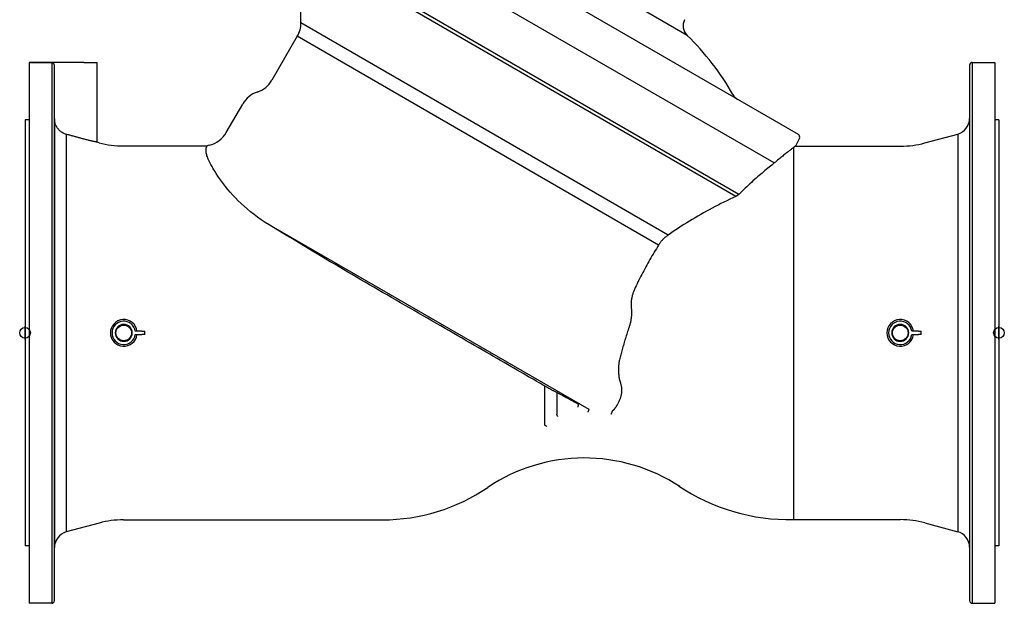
# Model space of a CAD drawing. Header units: millimetres. Extents: x 1993 to 7565, y 908 to 2792.
# Tile 1 of 24: x 1993 to 2731, y 1329 to 1766. Entities that reach past the tile are written whole.
import ezdxf

# ---------------------------------------------------------------- set-up
doc = ezdxf.new("R2010")
doc.units = ezdxf.units.MM
doc.layers.add('DETAIL', color=2, linetype='Continuous')
doc.layers.add('ORIGIN', color=6, linetype='Continuous')

msp = doc.modelspace()

# ---------------------------------------------------------------- linework, layer by layer
at = {"layer": 'DETAIL'}
for p, q in [((2576.34, 1679.93), (2237.45, 1875.59)), ((2558.26, 1658.62), (2220.81, 1853.45)), ((2492.97, 1754.2), (2343.45, 1840.52)), ((2531.63, 1635.12), (2203.98, 1824.3)), ((2529.36, 1633.55), (2203.31, 1821.8)), ((2203.31, 1763.49), (2203.31, 1821.8)), ((2478.62, 1604.54), (2203.31, 1763.49)), ((2200.63, 1753.49), (2181.69, 1720.7)), ((2471.54, 1597.08), (2200.63, 1753.49)), ((1999.64, 1733.88), (1999.64, 1328.88)), ((2000.72, 1733.88), (1999.64, 1733.88)), ((2040.72, 1733.88), (2000.72, 1733.88)), ((2000.72, 1733.63), (2000.72, 1733.88)), ((2016.64, 1733.63), (2000.72, 1733.63)), ((2016.64, 1733.63), (2016.64, 1328.88)), ((2018.64, 1330.85), (2018.64, 1731.65)), ((2040.72, 1733.88), (2050.72, 1733.88)), ((2050.72, 1674.19), (2050.72, 1733.88)), ((2704.64, 1731.91), (2704.64, 1330.85)), ((2706.64, 1733.88), (2706.65, 1328.88)), ((2706.64, 1733.88), (2723.64, 1733.88)), ((2723.64, 1733.88), (2723.64, 1328.88)), ((2147.44, 1681.38), (2159.8, 1702.78)), ((1996.64, 1690.88), (1996.64, 1371.88)), ((1999.64, 1690.88), (1996.64, 1690.88)), ((2018.64, 1691.68), (2018.64, 1370.77)), ((2723.64, 1690.88), (2723.64, 1371.88)), ((2726.64, 1690.88), (2723.64, 1690.88)), ((2726.64, 1690.88), (2726.64, 1371.88)), ((2027.54, 1680.06), (2027.54, 1382.36)), ((2577.12, 1677.29), (2574.04, 1671.23)), ((2670.99, 1673.62), (2695.75, 1680.25)), ((2695.75, 1680.25), (2695.75, 1382.51)), ((2052.3, 1673.76), (2050.72, 1674.19)), ((2070.41, 1671.38), (2133.16, 1671.38)), ((2572.64, 1670.16), (2572.64, 1391.53)), ((2574.04, 1671.23), (2652.88, 1671.23)), ((2419.47, 1473.9), (2176.53, 1614.16)), ((2084.27, 1532.63), (2079.31, 1532.63)), ((2079.31, 1530.13), (2084.27, 1530.13)), ((2084.27, 1532.63), (2086.37, 1532.63)), ((2086.37, 1530.13), (2084.27, 1530.13)), ((2086.37, 1530.13), (2086.37, 1532.63)), ((2666.27, 1532.63), (2661.31, 1532.63)), ((2661.31, 1530.13), (2666.27, 1530.13)), ((2666.27, 1532.63), (2668.37, 1532.63)), ((2668.37, 1530.13), (2666.27, 1530.13)), ((2668.37, 1530.13), (2668.37, 1532.63)), ((2386.03, 1491.66), (2386.03, 1462.25)), ((2395.16, 1486.65), (2395.16, 1470.59)), ((2052.3, 1388.99), (2027.54, 1382.36)), ((2070.41, 1391.38), (2264.64, 1391.38)), ((2572.64, 1391.53), (2652.88, 1391.53)), ((2670.99, 1389.14), (2695.75, 1382.51)), ((1999.64, 1371.88), (1996.64, 1371.88)), ((2726.64, 1371.88), (2723.64, 1371.88)), ((2016.64, 1328.88), (1999.64, 1328.88)), ((2706.65, 1328.88), (2723.64, 1328.88))]:
    msp.add_line(p, q, dxfattribs=at)
at = {"layer": 'DETAIL', "flags": 128}
for points in [[(2018.64, 1731.65), (2018.64, 1731.78), (2018.63, 1731.91), (2018.6, 1732.04), (2018.57, 1732.17), (2018.54, 1732.3), (2018.49, 1732.42), (2018.44, 1732.53), (2018.37, 1732.65), (2018.3, 1732.76), (2018.23, 1732.87), (2018.14, 1732.97), (2018.06, 1733.06), (2017.96, 1733.15), (2017.86, 1733.23), (2017.75, 1733.31), (2017.64, 1733.38), (2017.52, 1733.44), (2017.41, 1733.49), (2017.29, 1733.53), (2017.16, 1733.57), (2017.03, 1733.6), (2016.9, 1733.62), (2016.77, 1733.63), (2016.64, 1733.63)], [(2027.54, 1680.06), (2026.92, 1680.26), (2026.33, 1680.48), (2025.75, 1680.74), (2025.17, 1681.03), (2024.6, 1681.36), (2024.03, 1681.72), (2023.49, 1682.11), (2022.98, 1682.53), (2022.5, 1682.96), (2022.06, 1683.4), (2021.63, 1683.87), (2021.22, 1684.38), (2020.82, 1684.92), (2020.46, 1685.49), (2020.13, 1686.06), (2019.83, 1686.64), (2019.58, 1687.22), (2019.35, 1687.8), (2019.15, 1688.42), (2018.98, 1689.07), (2018.84, 1689.72), (2018.74, 1690.38), (2018.67, 1691.04), (2018.64, 1691.68)], [(2040.72, 1676.52), (2040.18, 1676.67), (2039.63, 1676.81), (2039.09, 1676.96), (2038.55, 1677.1), (2038, 1677.25), (2037.45, 1677.4), (2036.91, 1677.54), (2036.36, 1677.69), (2035.81, 1677.84), (2035.27, 1677.99), (2034.72, 1678.13), (2034.17, 1678.28), (2033.62, 1678.43), (2033.07, 1678.58), (2032.52, 1678.72), (2031.97, 1678.87), (2031.42, 1679.02), (2030.86, 1679.17), (2030.31, 1679.32), (2029.76, 1679.47), (2029.2, 1679.61), (2028.65, 1679.76), (2028.09, 1679.91), (2027.54, 1680.06)], [(2050.72, 1674.19), (2050.7, 1674.19), (2050.63, 1674.2), (2050.53, 1674.22), (2050.37, 1674.25), (2050.18, 1674.29), (2049.94, 1674.34), (2049.66, 1674.4), (2049.33, 1674.47), (2048.98, 1674.54), (2048.59, 1674.62), (2048.18, 1674.71), (2047.74, 1674.81), (2047.27, 1674.91), (2046.77, 1675.02), (2046.23, 1675.15), (2045.67, 1675.28), (2045.09, 1675.41), (2044.48, 1675.56), (2043.86, 1675.71), (2043.24, 1675.87), (2042.6, 1676.03), (2041.97, 1676.19), (2041.34, 1676.36), (2040.72, 1676.52)], [(2134.41, 1660.56), (2134, 1661.43), (2133.64, 1662.29), (2133.31, 1663.13), (2133.03, 1663.95), (2132.8, 1664.73), (2132.62, 1665.47), (2132.48, 1666.15), (2132.38, 1666.78), (2132.32, 1667.37), (2132.29, 1667.92), (2132.29, 1668.42), (2132.31, 1668.87), (2132.36, 1669.29), (2132.43, 1669.66), (2132.51, 1669.99), (2132.6, 1670.29), (2132.69, 1670.54), (2132.79, 1670.76), (2132.89, 1670.95), (2132.97, 1671.1), (2133.05, 1671.22), (2133.11, 1671.31), (2133.15, 1671.36), (2133.16, 1671.38)], [(2572.64, 1670.16), (2572.34, 1669.93), (2572.01, 1669.68), (2571.64, 1669.4), (2571.25, 1669.1), (2570.84, 1668.78), (2570.39, 1668.44), (2569.92, 1668.07), (2569.42, 1667.68), (2568.9, 1667.27), (2568.35, 1666.84), (2567.77, 1666.39), (2567.17, 1665.92), (2566.54, 1665.42), (2565.9, 1664.9), (2565.22, 1664.36), (2564.53, 1663.8), (2563.81, 1663.22), (2563.08, 1662.63), (2562.32, 1662.01), (2561.54, 1661.37), (2560.75, 1660.71), (2559.94, 1660.03), (2559.11, 1659.33), (2558.26, 1658.62)], [(2574.04, 1671.23), (2574.04, 1671.23), (2574.03, 1671.23), (2574.02, 1671.22), (2574, 1671.2), (2573.98, 1671.19), (2573.95, 1671.17), (2573.92, 1671.15), (2573.89, 1671.12), (2573.85, 1671.09), (2573.8, 1671.05), (2573.75, 1671.01), (2573.7, 1670.97), (2573.64, 1670.93), (2573.57, 1670.88), (2573.5, 1670.82), (2573.43, 1670.76), (2573.35, 1670.7), (2573.26, 1670.64), (2573.17, 1670.57), (2573.08, 1670.49), (2572.98, 1670.42), (2572.87, 1670.33), (2572.76, 1670.25), (2572.64, 1670.16)], [(2176.53, 1614.16), (2173.72, 1616.06), (2170.98, 1618.02), (2168.32, 1620.02), (2165.75, 1622.06), (2163.28, 1624.12), (2160.91, 1626.2), (2158.64, 1628.29), (2156.46, 1630.39), (2154.38, 1632.5), (2152.4, 1634.6), (2150.5, 1636.71), (2148.7, 1638.8), (2146.99, 1640.88), (2145.38, 1642.95), (2143.87, 1644.96), (2142.46, 1646.93), (2141.15, 1648.85), (2139.93, 1650.72), (2138.8, 1652.52), (2137.77, 1654.27), (2136.81, 1655.94), (2135.94, 1657.55), (2135.14, 1659.09), (2134.41, 1660.56)], [(2558.26, 1658.62), (2557.3, 1657.86), (2556.33, 1657.07), (2555.33, 1656.27), (2554.32, 1655.45), (2553.29, 1654.61), (2552.25, 1653.75), (2551.19, 1652.87), (2550.11, 1651.97), (2549.03, 1651.05), (2547.93, 1650.11), (2546.82, 1649.16), (2545.7, 1648.18), (2544.57, 1647.19), (2543.43, 1646.18), (2542.28, 1645.15), (2541.12, 1644.11), (2539.96, 1643.04), (2538.79, 1641.96), (2537.61, 1640.87), (2536.42, 1639.75), (2535.23, 1638.62), (2534.04, 1637.47), (2532.84, 1636.31), (2531.63, 1635.12)], [(2529.36, 1633.55), (2527.13, 1632.51), (2524.91, 1631.45), (2522.69, 1630.38), (2520.48, 1629.29), (2518.27, 1628.18), (2516.07, 1627.06), (2513.88, 1625.93), (2511.69, 1624.78), (2509.52, 1623.61), (2507.35, 1622.43), (2505.2, 1621.23), (2503.06, 1620.02), (2500.93, 1618.8), (2498.82, 1617.56), (2496.72, 1616.31), (2494.64, 1615.05), (2492.57, 1613.77), (2490.52, 1612.49), (2488.49, 1611.19), (2486.48, 1609.88), (2484.48, 1608.56), (2482.51, 1607.23), (2480.56, 1605.89), (2478.62, 1604.54)], [(2531.63, 1635.12), (2531.55, 1635.05), (2531.47, 1634.97), (2531.39, 1634.9), (2531.31, 1634.83), (2531.23, 1634.76), (2531.14, 1634.68), (2531.05, 1634.61), (2530.96, 1634.54), (2530.87, 1634.47), (2530.78, 1634.4), (2530.69, 1634.34), (2530.59, 1634.27), (2530.5, 1634.2), (2530.4, 1634.14), (2530.3, 1634.07), (2530.2, 1634.01), (2530.1, 1633.95), (2530, 1633.89), (2529.89, 1633.83), (2529.79, 1633.77), (2529.68, 1633.71), (2529.57, 1633.66), (2529.47, 1633.6), (2529.36, 1633.55)], [(2264.64, 1561.74), (2261.35, 1563.64), (2258.09, 1565.53), (2254.86, 1567.41), (2251.63, 1569.29), (2248.39, 1571.18), (2245.14, 1573.09), (2241.87, 1575), (2238.6, 1576.93), (2235.32, 1578.86), (2232.03, 1580.8), (2228.73, 1582.75), (2225.43, 1584.71), (2222.13, 1586.67), (2218.83, 1588.64), (2215.53, 1590.61), (2212.23, 1592.58), (2208.93, 1594.56), (2205.65, 1596.53), (2202.36, 1598.51), (2199.09, 1600.48), (2195.83, 1602.45), (2192.57, 1604.42), (2189.33, 1606.38), (2186.11, 1608.33), (2182.9, 1610.28), (2179.71, 1612.23), (2176.53, 1614.16)], [(2478.62, 1604.54), (2478.28, 1604.32), (2477.93, 1604.09), (2477.59, 1603.85), (2477.25, 1603.61), (2476.92, 1603.35), (2476.58, 1603.08), (2476.25, 1602.81), (2475.93, 1602.52), (2475.61, 1602.23), (2475.29, 1601.93), (2474.98, 1601.62), (2474.68, 1601.31), (2474.38, 1600.99), (2474.09, 1600.66), (2473.8, 1600.33), (2473.52, 1599.99), (2473.25, 1599.64), (2472.98, 1599.29), (2472.72, 1598.93), (2472.47, 1598.57), (2472.23, 1598.2), (2471.99, 1597.83), (2471.76, 1597.46), (2471.54, 1597.08)], [(2471.54, 1597.08), (2470.69, 1595.75), (2469.85, 1594.41), (2469.01, 1593.06), (2468.18, 1591.71), (2467.36, 1590.36), (2466.55, 1589), (2465.75, 1587.63), (2464.95, 1586.26), (2464.16, 1584.88), (2463.38, 1583.5), (2462.61, 1582.12), (2461.84, 1580.73), (2461.09, 1579.33), (2460.34, 1577.94), (2459.61, 1576.54), (2458.88, 1575.14), (2458.16, 1573.73), (2457.45, 1572.32), (2456.75, 1570.91), (2456.05, 1569.5), (2455.37, 1568.09), (2454.7, 1566.67), (2454.03, 1565.26), (2453.38, 1563.84)], [(2386.03, 1491.66), (2384.57, 1492.5), (2383.03, 1493.39), (2381.4, 1494.33), (2379.68, 1495.32), (2377.89, 1496.36), (2376.01, 1497.44), (2374.06, 1498.57), (2372.02, 1499.75), (2369.91, 1500.97), (2367.72, 1502.23), (2365.46, 1503.53), (2363.13, 1504.88), (2360.74, 1506.26), (2358.27, 1507.69), (2355.74, 1509.15), (2353.14, 1510.65), (2350.49, 1512.18), (2347.77, 1513.75), (2345, 1515.35), (2342.18, 1516.97), (2339.31, 1518.63), (2336.39, 1520.32), (2333.43, 1522.03), (2330.42, 1523.77), (2327.37, 1525.53), (2324.27, 1527.31), (2321.14, 1529.12), (2317.97, 1530.95), (2314.77, 1532.8), (2311.53, 1534.67), (2308.27, 1536.56), (2304.98, 1538.46), (2301.67, 1540.37), (2298.34, 1542.28), (2295.01, 1544.21), (2291.65, 1546.15), (2288.29, 1548.09), (2284.92, 1550.03), (2281.55, 1551.98), (2278.17, 1553.93), (2274.78, 1555.89), (2271.4, 1557.84), (2268.02, 1559.79), (2264.64, 1561.74)], [(2453.38, 1563.84), (2453.14, 1563.29), (2452.9, 1562.74), (2452.68, 1562.18), (2452.48, 1561.61), (2452.28, 1561.04), (2452.09, 1560.47), (2451.92, 1559.89), (2451.76, 1559.31), (2451.62, 1558.72), (2451.48, 1558.13), (2451.36, 1557.54), (2451.25, 1556.94), (2451.16, 1556.34), (2451.08, 1555.75), (2451.01, 1555.15), (2450.95, 1554.56), (2450.92, 1553.97), (2450.89, 1553.38), (2450.88, 1552.79), (2450.88, 1552.21), (2450.9, 1551.63), (2450.93, 1551.06), (2450.97, 1550.49), (2451.03, 1549.92)], [(2451.03, 1549.92), (2451.09, 1549.35), (2451.14, 1548.76), (2451.18, 1548.17), (2451.2, 1547.57), (2451.22, 1546.97), (2451.22, 1546.36), (2451.21, 1545.75), (2451.19, 1545.13), (2451.15, 1544.52), (2451.11, 1543.9), (2451.05, 1543.29), (2450.98, 1542.67), (2450.9, 1542.06), (2450.81, 1541.45), (2450.71, 1540.84), (2450.59, 1540.23), (2450.47, 1539.63), (2450.34, 1539.04), (2450.2, 1538.45), (2450.05, 1537.86), (2449.89, 1537.29), (2449.72, 1536.72), (2449.54, 1536.16), (2449.36, 1535.61)], [(2070.69, 1537.73), (2070.69, 1537.72), (2070.69, 1537.72), (2070.68, 1537.71), (2070.68, 1537.71), (2070.68, 1537.7), (2070.68, 1537.7), (2070.67, 1537.69), (2070.67, 1537.69), (2070.66, 1537.68), (2070.65, 1537.68), (2070.65, 1537.68), (2070.64, 1537.68), (2070.63, 1537.68), (2070.62, 1537.68), (2070.62, 1537.68), (2070.61, 1537.69), (2070.6, 1537.69), (2070.6, 1537.7), (2070.6, 1537.7), (2070.59, 1537.71), (2070.59, 1537.71), (2070.59, 1537.72), (2070.59, 1537.72), (2070.59, 1537.73)], [(2449.36, 1535.61), (2449, 1534.55), (2448.64, 1533.49), (2448.29, 1532.43), (2447.95, 1531.38), (2447.61, 1530.33), (2447.28, 1529.28), (2446.95, 1528.23), (2446.63, 1527.19), (2446.32, 1526.15), (2446.01, 1525.12), (2445.7, 1524.09), (2445.4, 1523.07), (2445.11, 1522.05), (2444.82, 1521.03), (2444.54, 1520.02), (2444.26, 1519.02), (2443.99, 1518.02), (2443.72, 1517.02), (2443.46, 1516.03), (2443.21, 1515.05), (2442.96, 1514.07), (2442.71, 1513.1), (2442.47, 1512.14), (2442.24, 1511.18)], [(2652.69, 1537.73), (2652.69, 1537.72), (2652.69, 1537.72), (2652.68, 1537.71), (2652.68, 1537.71), (2652.68, 1537.7), (2652.68, 1537.7), (2652.67, 1537.69), (2652.67, 1537.69), (2652.66, 1537.68), (2652.65, 1537.68), (2652.65, 1537.68), (2652.64, 1537.68), (2652.63, 1537.68), (2652.62, 1537.68), (2652.62, 1537.68), (2652.61, 1537.69), (2652.6, 1537.69), (2652.6, 1537.7), (2652.6, 1537.7), (2652.59, 1537.71), (2652.59, 1537.71), (2652.59, 1537.72), (2652.59, 1537.72), (2652.59, 1537.73)], [(2442.24, 1511.18), (2442.08, 1510.51), (2441.94, 1509.83), (2441.82, 1509.15), (2441.71, 1508.46), (2441.61, 1507.77), (2441.53, 1507.07), (2441.47, 1506.37), (2441.42, 1505.67), (2441.39, 1504.97), (2441.37, 1504.27), (2441.37, 1503.56), (2441.38, 1502.85), (2441.41, 1502.14), (2441.45, 1501.42), (2441.52, 1500.69), (2441.6, 1499.96), (2441.69, 1499.23), (2441.81, 1498.49), (2441.94, 1497.75), (2442.09, 1497.02), (2442.26, 1496.28), (2442.45, 1495.54), (2442.66, 1494.81), (2442.88, 1494.08)], [(2395.16, 1486.65), (2394.7, 1486.9), (2394.24, 1487.14), (2393.79, 1487.38), (2393.35, 1487.62), (2392.9, 1487.86), (2392.47, 1488.09), (2392.04, 1488.32), (2391.62, 1488.55), (2391.2, 1488.78), (2390.79, 1489), (2390.39, 1489.22), (2390, 1489.43), (2389.62, 1489.64), (2389.24, 1489.85), (2388.88, 1490.05), (2388.52, 1490.25), (2388.18, 1490.44), (2387.84, 1490.63), (2387.52, 1490.81), (2387.2, 1490.99), (2386.89, 1491.17), (2386.59, 1491.34), (2386.3, 1491.5), (2386.03, 1491.66)], [(2442.88, 1494.08), (2443.05, 1493.54), (2443.2, 1493), (2443.33, 1492.46), (2443.44, 1491.92), (2443.53, 1491.39), (2443.6, 1490.86), (2443.66, 1490.35), (2443.71, 1489.85), (2443.74, 1489.36), (2443.76, 1488.88), (2443.77, 1488.39), (2443.76, 1487.91), (2443.74, 1487.43), (2443.72, 1486.95), (2443.68, 1486.48), (2443.62, 1486.01), (2443.56, 1485.54), (2443.48, 1485.08), (2443.4, 1484.63), (2443.3, 1484.19), (2443.19, 1483.75), (2443.07, 1483.33), (2442.94, 1482.91), (2442.8, 1482.51)], [(2411.37, 1478.03), (2411.07, 1478.19), (2410.74, 1478.36), (2410.37, 1478.56), (2409.96, 1478.78), (2409.51, 1479.01), (2409.03, 1479.27), (2408.5, 1479.55), (2407.95, 1479.84), (2407.36, 1480.16), (2406.73, 1480.49), (2406.08, 1480.84), (2405.39, 1481.2), (2404.67, 1481.58), (2403.93, 1481.98), (2403.15, 1482.39), (2402.36, 1482.81), (2401.53, 1483.25), (2400.68, 1483.7), (2399.81, 1484.17), (2398.92, 1484.64), (2398.01, 1485.13), (2397.07, 1485.63), (2396.12, 1486.13), (2395.16, 1486.65)], [(2411.35, 1475.8), (2411.35, 1475.92), (2411.35, 1476.05), (2411.35, 1476.17), (2411.36, 1476.3), (2411.36, 1476.42), (2411.36, 1476.54), (2411.36, 1476.66), (2411.37, 1476.77), (2411.37, 1476.89), (2411.37, 1477), (2411.37, 1477.1), (2411.38, 1477.21), (2411.38, 1477.3), (2411.38, 1477.4), (2411.38, 1477.49), (2411.38, 1477.57), (2411.39, 1477.65), (2411.39, 1477.72), (2411.39, 1477.78), (2411.39, 1477.84), (2411.39, 1477.89), (2411.39, 1477.93), (2411.39, 1477.96), (2411.39, 1477.99)], [(2411.39, 1477.99), (2411.39, 1477.99), (2411.39, 1477.99), (2411.39, 1478), (2411.39, 1478), (2411.39, 1478), (2411.39, 1478), (2411.39, 1478), (2411.39, 1478.01), (2411.39, 1478.01), (2411.39, 1478.01), (2411.39, 1478.01), (2411.39, 1478.01), (2411.39, 1478.02), (2411.38, 1478.02), (2411.38, 1478.02), (2411.38, 1478.02), (2411.38, 1478.02), (2411.38, 1478.02), (2411.38, 1478.02), (2411.37, 1478.03), (2411.37, 1478.03), (2411.37, 1478.03), (2411.37, 1478.03), (2411.37, 1478.03)], [(2442.8, 1482.51), (2442.62, 1482.05), (2442.45, 1481.59), (2442.27, 1481.15), (2442.09, 1480.72), (2441.9, 1480.29), (2441.71, 1479.88), (2441.52, 1479.47), (2441.33, 1479.08), (2441.14, 1478.7), (2440.95, 1478.32), (2440.76, 1477.97), (2440.57, 1477.63), (2440.38, 1477.3), (2440.19, 1476.99), (2440.01, 1476.69), (2439.83, 1476.4), (2439.65, 1476.12), (2439.48, 1475.86), (2439.31, 1475.61), (2439.14, 1475.38), (2438.98, 1475.15), (2438.82, 1474.94), (2438.66, 1474.74), (2438.51, 1474.55)], [(2395.96, 1468.78), (2395.91, 1468.89), (2395.86, 1469), (2395.82, 1469.1), (2395.77, 1469.21), (2395.72, 1469.31), (2395.68, 1469.42), (2395.63, 1469.52), (2395.59, 1469.62), (2395.54, 1469.71), (2395.5, 1469.81), (2395.46, 1469.89), (2395.43, 1469.98), (2395.39, 1470.06), (2395.36, 1470.13), (2395.33, 1470.2), (2395.3, 1470.27), (2395.27, 1470.33), (2395.25, 1470.38), (2395.22, 1470.43), (2395.21, 1470.48), (2395.19, 1470.51), (2395.18, 1470.55), (2395.16, 1470.57), (2395.16, 1470.59)], [(2395.16, 1470.59), (2395.16, 1470.59), (2395.16, 1470.59), (2395.16, 1470.59), (2395.16, 1470.59), (2395.16, 1470.59), (2395.16, 1470.59), (2395.16, 1470.59), (2395.16, 1470.59), (2395.16, 1470.59), (2395.16, 1470.59), (2395.16, 1470.59), (2395.16, 1470.59), (2395.16, 1470.59), (2395.16, 1470.59), (2395.16, 1470.59), (2395.16, 1470.59), (2395.16, 1470.59), (2395.16, 1470.59), (2395.16, 1470.59), (2395.16, 1470.59), (2395.16, 1470.59), (2395.16, 1470.59), (2395.16, 1470.59), (2395.16, 1470.59)], [(2418.63, 1472.08), (2418.68, 1472.2), (2418.74, 1472.32), (2418.79, 1472.44), (2418.85, 1472.55), (2418.9, 1472.67), (2418.95, 1472.78), (2419, 1472.88), (2419.05, 1472.99), (2419.09, 1473.09), (2419.14, 1473.19), (2419.18, 1473.28), (2419.22, 1473.36), (2419.26, 1473.45), (2419.29, 1473.52), (2419.32, 1473.59), (2419.35, 1473.65), (2419.38, 1473.71), (2419.4, 1473.76), (2419.42, 1473.8), (2419.44, 1473.84), (2419.45, 1473.86), (2419.46, 1473.88), (2419.47, 1473.9), (2419.47, 1473.9)], [(2419.47, 1473.9), (2419.47, 1473.9), (2419.47, 1473.9), (2419.47, 1473.9), (2419.47, 1473.9), (2419.47, 1473.9), (2419.47, 1473.9), (2419.47, 1473.9), (2419.47, 1473.9), (2419.47, 1473.9), (2419.47, 1473.9), (2419.47, 1473.9), (2419.47, 1473.9), (2419.47, 1473.9), (2419.47, 1473.9), (2419.47, 1473.9), (2419.47, 1473.9), (2419.47, 1473.9), (2419.47, 1473.9), (2419.47, 1473.9), (2419.47, 1473.9), (2419.47, 1473.9), (2419.47, 1473.9), (2419.47, 1473.9), (2419.47, 1473.9)], [(2436.66, 1472.74), (2436.66, 1472.72), (2436.65, 1472.69), (2436.63, 1472.65), (2436.62, 1472.6), (2436.6, 1472.54), (2436.58, 1472.47), (2436.55, 1472.4), (2436.52, 1472.32), (2436.49, 1472.23), (2436.46, 1472.14), (2436.42, 1472.04), (2436.39, 1471.94), (2436.35, 1471.83), (2436.31, 1471.72), (2436.27, 1471.61), (2436.22, 1471.49), (2436.18, 1471.37), (2436.13, 1471.25), (2436.09, 1471.13), (2436.04, 1471), (2435.99, 1470.87), (2435.94, 1470.75), (2435.89, 1470.62), (2435.84, 1470.49)], [(2436.67, 1472.75), (2436.67, 1472.75), (2436.67, 1472.75), (2436.67, 1472.75), (2436.67, 1472.75), (2436.67, 1472.75), (2436.67, 1472.74), (2436.67, 1472.74), (2436.67, 1472.74), (2436.67, 1472.74), (2436.67, 1472.74), (2436.67, 1472.74), (2436.67, 1472.74), (2436.67, 1472.74), (2436.67, 1472.74), (2436.67, 1472.74), (2436.67, 1472.74), (2436.67, 1472.74), (2436.67, 1472.74), (2436.67, 1472.74), (2436.67, 1472.74), (2436.67, 1472.74), (2436.67, 1472.74), (2436.66, 1472.74), (2436.66, 1472.74)], [(2438.51, 1474.55), (2438.42, 1474.43), (2438.33, 1474.33), (2438.25, 1474.22), (2438.16, 1474.12), (2438.07, 1474.02), (2437.98, 1473.92), (2437.89, 1473.83), (2437.81, 1473.74), (2437.72, 1473.66), (2437.64, 1473.58), (2437.56, 1473.5), (2437.48, 1473.42), (2437.4, 1473.35), (2437.32, 1473.28), (2437.25, 1473.21), (2437.17, 1473.15), (2437.1, 1473.09), (2437.03, 1473.03), (2436.97, 1472.98), (2436.9, 1472.92), (2436.84, 1472.88), (2436.78, 1472.83), (2436.73, 1472.79), (2436.67, 1472.75)], [(2387.77, 1461.28), (2387.66, 1461.34), (2387.55, 1461.4), (2387.45, 1461.46), (2387.34, 1461.52), (2387.23, 1461.58), (2387.13, 1461.64), (2387.03, 1461.7), (2386.93, 1461.75), (2386.84, 1461.8), (2386.75, 1461.85), (2386.66, 1461.9), (2386.58, 1461.95), (2386.5, 1461.99), (2386.43, 1462.03), (2386.36, 1462.07), (2386.3, 1462.1), (2386.24, 1462.13), (2386.19, 1462.16), (2386.15, 1462.19), (2386.11, 1462.21), (2386.08, 1462.22), (2386.06, 1462.24), (2386.04, 1462.25), (2386.03, 1462.25)], [(2386.03, 1462.25), (2386.03, 1462.25), (2386.03, 1462.25), (2386.03, 1462.25), (2386.03, 1462.25), (2386.03, 1462.25), (2386.03, 1462.25), (2386.03, 1462.25), (2386.03, 1462.25), (2386.03, 1462.25), (2386.03, 1462.25), (2386.03, 1462.25), (2386.03, 1462.25), (2386.03, 1462.25), (2386.03, 1462.25), (2386.03, 1462.25), (2386.03, 1462.25), (2386.03, 1462.25), (2386.03, 1462.25), (2386.03, 1462.25), (2386.03, 1462.25), (2386.03, 1462.25), (2386.03, 1462.25), (2386.03, 1462.25), (2386.03, 1462.25)], [(2343.65, 1415.89), (2343.63, 1415.87), (2343.62, 1415.86), (2343.61, 1415.85), (2343.6, 1415.83), (2343.59, 1415.82), (2343.58, 1415.81), (2343.57, 1415.79), (2343.55, 1415.78), (2343.54, 1415.77), (2343.53, 1415.76), (2343.52, 1415.74), (2343.51, 1415.73), (2343.51, 1415.72), (2343.5, 1415.71), (2343.49, 1415.71), (2343.48, 1415.7), (2343.48, 1415.69), (2343.47, 1415.68), (2343.47, 1415.68), (2343.46, 1415.67), (2343.46, 1415.67), (2343.46, 1415.67), (2343.46, 1415.67), (2343.46, 1415.67)], [(2343.84, 1416.11), (2343.84, 1416.11), (2343.83, 1416.11), (2343.83, 1416.1), (2343.82, 1416.1), (2343.82, 1416.09), (2343.81, 1416.08), (2343.81, 1416.07), (2343.8, 1416.07), (2343.79, 1416.06), (2343.79, 1416.05), (2343.78, 1416.04), (2343.77, 1416.03), (2343.76, 1416.02), (2343.75, 1416.01), (2343.74, 1416), (2343.73, 1415.99), (2343.72, 1415.98), (2343.71, 1415.96), (2343.7, 1415.95), (2343.69, 1415.94), (2343.68, 1415.93), (2343.67, 1415.91), (2343.66, 1415.9), (2343.65, 1415.89)], [(2487.24, 1416.45), (2487.23, 1416.47), (2487.22, 1416.48), (2487.21, 1416.49), (2487.2, 1416.5), (2487.19, 1416.51), (2487.18, 1416.52), (2487.17, 1416.53), (2487.17, 1416.54), (2487.16, 1416.55), (2487.15, 1416.56), (2487.14, 1416.57), (2487.13, 1416.58), (2487.13, 1416.59), (2487.12, 1416.6), (2487.11, 1416.6), (2487.11, 1416.61), (2487.1, 1416.62), (2487.1, 1416.62), (2487.09, 1416.63), (2487.09, 1416.64), (2487.08, 1416.64), (2487.08, 1416.65), (2487.07, 1416.65), (2487.07, 1416.65)], [(2487.41, 1416.25), (2487.41, 1416.26), (2487.41, 1416.26), (2487.41, 1416.26), (2487.41, 1416.26), (2487.4, 1416.27), (2487.4, 1416.27), (2487.39, 1416.28), (2487.39, 1416.28), (2487.38, 1416.29), (2487.38, 1416.3), (2487.37, 1416.31), (2487.36, 1416.31), (2487.35, 1416.32), (2487.34, 1416.33), (2487.34, 1416.35), (2487.33, 1416.36), (2487.32, 1416.37), (2487.31, 1416.38), (2487.3, 1416.39), (2487.29, 1416.4), (2487.27, 1416.42), (2487.26, 1416.43), (2487.25, 1416.44), (2487.24, 1416.45)]]:
    msp.add_lwpolyline(points, dxfattribs=at)
at = {"layer": 'DETAIL'}
for centre in [(2070.64, 1531.38), (2652.64, 1531.38)]:
    msp.add_circle(centre, 5.85, dxfattribs=at)
for centre, radius, start, end in [((2499.72, 1761.33), 9.82, 152.21066, 226.56608), ((2188.01, 1762.23), 15.35, 325.29133, 4.70906), ((2353.49, 1610.89), 199.98, 29.65914, 45.77749), ((2706.62, 1731.91), 1.97, 89.26412, 180.00016), ((2164.32, 1730.76), 20.08, 288.67568, 329.9155), ((2177.01, 1692.92), 19.83, 108.40561, 150.18299), ((2535.96, 1714.79), 10, 209.65993, 240), ((2692.29, 1692.11), 12.35, 286.24779, 358.74515), ((2130.12, 1691.38), 20, 283.59653, 330), ((2575.34, 1678.2), 2, 333, 60), ((2070.41, 1741.38), 70, 255.00056, 270.00033), ((2137.17, 1662.22), 10, 103.59653, 113.65268), ((2652.88, 1741.23), 70, 270.00033, 285.0001), ((2070.64, 1531.38), 10, 7.18076, 352.81924), ((2070.64, 1531.38), 8.75, 8.21321, 351.78679), ((2070.64, 1531.38), 6.35, 90.51432, 89.61203), ((2652.64, 1531.38), 10, 7.18076, 352.81924), ((2652.64, 1531.38), 8.75, 8.21321, 351.78679), ((2652.64, 1531.38), 6.35, 90.51432, 89.61203), ((2415.88, 1307.71), 130, 56.6139, 123.85468), ((2264.65, 1531.37), 139.99, 269.99728, 304.25919), ((2569.92, 1541.44), 149.94, 236.16782, 271.04079), ((2070.41, 1321.38), 70, 90, 104.99977), ((2652.88, 1321.53), 70, 75.00023, 90), ((2031, 1370.5), 12.35, 106.24746, 178.75387), ((2692.29, 1370.65), 12.35, 1.25517, 73.75254), ((2016.67, 1330.85), 1.97, 269.2638, 0.00016), ((2706.62, 1330.85), 1.97, 180.00016, 270.7362)]:
    msp.add_arc(centre, radius, start, end, dxfattribs=at)
at = {"layer": 'ORIGIN'}
for p, q in [((1996.64, 1526.38), (1996.64, 1536.38)), ((2726.64, 1526.38), (2726.64, 1536.38))]:
    msp.add_line(p, q, dxfattribs=at)
for centre in [(1996.64, 1531.38), (2726.64, 1531.38)]:
    msp.add_circle(centre, 4, dxfattribs=at)

doc.saveas('drawing.dxf')
